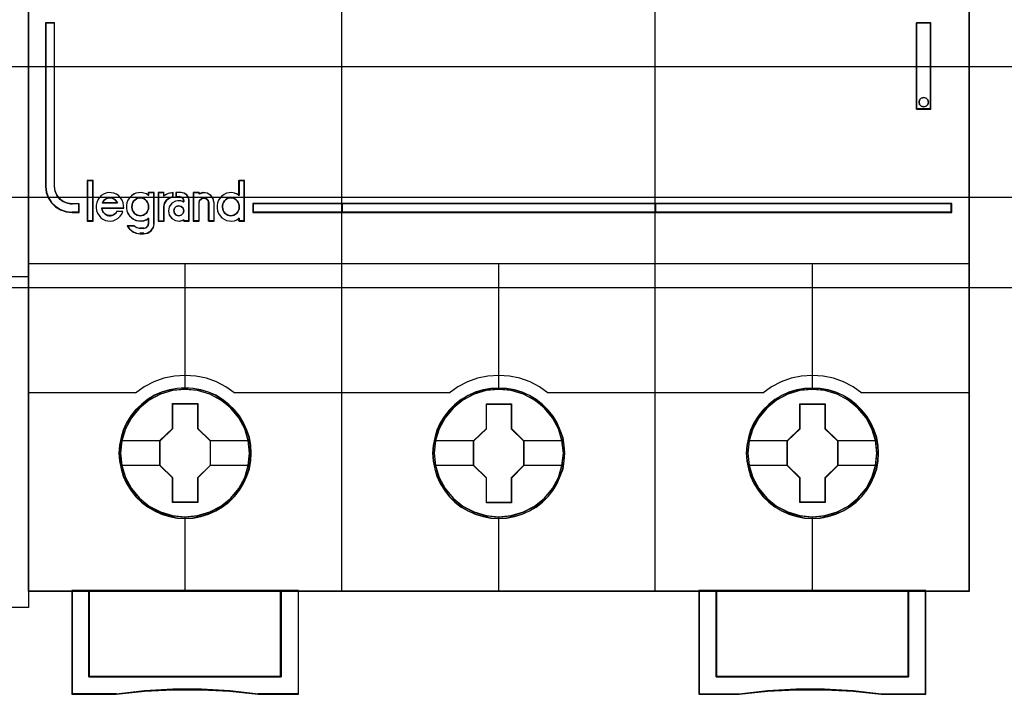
# Model space of a CAD drawing. Extents: x -631805 to -376315, y -40155 to 84873.
# Tile 31 of 256: x -614648 to -614083, y -35350 to -34962. Entities that reach past the tile are written whole.
import ezdxf

# ---------------------------------------------------------------- set-up
doc = ezdxf.new("R2010")
doc.units = 0
doc.header["$MEASUREMENT"] = 0
doc.layers.get('0').update_dxf_attribs({"color": 252})
for name, color, linetype in [('30', 7, 'Continuous'), ('45', 8, 'Continuous'), ('50', 7, 'Continuous')]:
    doc.layers.add(name, color=color, linetype=linetype)

# ---------------------------------------------------------------- blocks, each defined once
blk = doc.blocks.new('*U1055')
at = {"layer": '50', "color": 7}
blk.add_lwpolyline([(509.985212, -487.347089), (834.016113, -487.347089), (834.016113, -533.64975), (509.985212, -533.64975), (509.985212, -487.347089)], dxfattribs=at)
blk = doc.blocks.new('*U1056')
at = {"layer": '30', "color": 7}
blk.add_lwpolyline([(499.9802, -492.476529), (844.087401, -492.476529), (844.087401, -528.454107), (499.9802, -528.454107), (499.9802, -492.476529)], close=True, dxfattribs=at)
for points in [[(499.9802, -492.476529), (844.087401, -492.476529), (844.087401, -528.454107), (499.9802, -528.454107), (499.9802, -492.476529)], [(499.9802, -499.973403), (844.087401, -499.973403), (844.087401, -520.957234), (499.9802, -520.957234), (499.9802, -499.973403)]]:
    blk.add_lwpolyline(points, dxfattribs=at)
blk = doc.blocks.new('*U1057')
at = {"layer": '45', "color": 7}
for points in [[(527.997408, -468.984913), (546.002195, -468.984913), (546.002195, -468.984913), (546.002195, -552.014574), (546.002195, -552.014574), (527.997408, -552.014574), (527.997408, -552.014574), (509.998467, -552.014574), (509.998467, -552.014574), (509.998467, -468.984913), (509.998467, -468.984913), (527.997408, -468.984913), (527.997408, -468.984913)], [(527.997408, -468.99021), (545.996893, -468.99021), (545.996893, -552.009278), (527.997408, -552.009278), (510.003769, -552.009278), (510.003769, -468.99021), (527.997408, -468.99021)]]:
    blk.add_lwpolyline(points, close=True, dxfattribs=at)
blk.add_lwpolyline([(527.991053, -532.993012), (546.002195, -532.993012)], dxfattribs=at)
blk = doc.blocks.new('*U1058')
at = {"layer": '45', "color": 7}
for points in [[(563.994078, -468.998154), (545.970383, -468.998154), (545.970383, -551.066542), (563.994078, -551.066542), (582.006626, -551.066542), (600.030321, -551.066542), (600.030321, -468.998154), (582.006626, -468.998154), (563.994078, -468.998154)], [(547.482971, -527.838516), (547.482971, -518.420319), (546.977777, -518.420319), (546.977777, -527.838516), (547.011835, -528.16956), (547.119685, -528.478534), (547.307004, -528.765439), (547.551087, -528.997169), (547.834904, -529.173726), (548.158455, -529.289591), (548.504712, -529.322696), (548.907731, -529.322696), (548.907731, -528.831647), (548.504712, -528.831647), (548.237924, -528.793026), (547.988165, -528.69923), (547.783817, -528.539225), (547.619203, -528.329564), (547.522705, -528.092316), (547.482971, -527.838516)], [(547.482971, -527.838516), (547.482971, -518.420319), (546.977777, -518.420319), (546.977777, -527.838516), (547.011835, -528.16956), (547.119685, -528.478534), (547.307004, -528.765439), (547.551087, -528.997169), (547.834904, -529.173726), (548.158455, -529.289591), (548.504712, -529.322696), (548.907731, -529.322696), (548.907731, -528.831647), (548.504712, -528.831647), (548.237924, -528.793026), (547.988165, -528.69923), (547.783817, -528.539225), (547.619203, -528.329564), (547.522705, -528.092316), (547.482971, -527.838516)], [(596.997535, -518.420319), (596.997535, -523.388223), (597.824659, -523.388223), (597.824659, -518.420319), (596.997535, -518.420319)], [(597.643763, -522.851466), (597.67355, -522.981428), (597.643763, -523.117298), (597.542487, -523.211816), (597.405467, -523.253168), (597.268447, -523.211816), (597.173129, -523.117298), (597.143342, -522.981428), (597.173129, -522.851466), (597.268447, -522.756948), (597.405467, -522.715596), (597.542487, -522.756948), (597.643763, -522.851466)], [(549.69774, -529.802008), (549.69774, -527.495482), (549.384918, -527.495482), (549.384918, -529.802008), (549.69774, -529.802008)], [(564.01864, -528.798365), (558.875629, -528.798365), (558.875629, -529.322696), (564.01864, -529.322696), (564.01864, -528.798365)], [(563.981526, -528.798365), (563.981526, -529.322696), (582.019179, -529.322696), (582.019179, -528.798365), (563.981526, -528.798365)], [(582.019179, -529.322696), (582.019179, -528.798365), (563.981526, -528.798365), (563.981526, -529.322696), (582.019179, -529.322696)], [(581.982064, -528.798365), (581.982064, -529.322696), (599.022927, -529.322696), (599.022927, -528.798365), (581.982064, -528.798365)], [(558.777541, -543.149939), (558.755159, -542.696908), (558.68242, -542.249402), (558.525751, -541.818471), (558.3467, -541.404114), (558.111697, -541.011856), (557.83193, -540.663796), (557.501806, -540.34336), (557.132514, -540.067121), (556.763222, -539.824032), (556.332382, -539.63619), (555.901541, -539.509121), (555.442724, -539.426249), (554.989503, -539.40415), (554.530686, -539.426249), (554.088655, -539.509121), (553.641028, -539.63619), (553.226974, -539.824032), (552.835301, -540.067121), (552.4772, -540.34336), (552.14148, -540.663796), (551.8785, -541.011856), (551.632305, -541.404114), (551.430873, -541.818471), (551.313371, -542.249402), (551.223846, -542.696908), (551.190274, -543.149939), (551.223846, -543.597444), (551.313371, -544.039425), (551.430873, -544.470357), (551.632305, -544.884714), (551.8785, -545.276972), (552.14148, -545.636082), (552.4772, -545.956518), (552.835301, -546.232756), (553.226974, -546.464796), (553.641028, -546.647113), (554.088655, -546.785232), (554.530686, -546.873628), (554.989503, -546.895727), (555.442724, -546.873628), (555.901541, -546.785232), (556.332382, -546.647113), (556.763222, -546.464796), (557.132514, -546.232756), (557.501806, -545.956518), (557.83193, -545.636082), (558.111697, -545.276972), (558.3467, -544.884714), (558.525751, -544.470357), (558.68242, -544.039425), (558.755159, -543.597444), (558.777541, -543.149939)], [(558.777541, -543.149939), (558.755159, -542.696908), (558.68242, -542.249402), (558.525751, -541.818471), (558.3467, -541.404114), (558.111697, -541.011856), (557.83193, -540.663796), (557.501806, -540.34336), (557.132514, -540.067121), (556.763222, -539.824032), (556.332382, -539.63619), (555.901541, -539.509121), (555.442724, -539.426249), (554.989503, -539.40415), (554.530686, -539.426249), (554.088655, -539.509121), (553.641028, -539.63619), (553.226974, -539.824032), (552.835301, -540.067121), (552.4772, -540.34336), (552.14148, -540.663796), (551.8785, -541.011856), (551.632305, -541.404114), (551.430873, -541.818471), (551.313371, -542.249402), (551.223846, -542.696908), (551.190274, -543.149939), (551.223846, -543.597444), (551.313371, -544.039425), (551.430873, -544.470357), (551.632305, -544.884714), (551.8785, -545.276972), (552.14148, -545.636082), (552.4772, -545.956518), (552.835301, -546.232756), (553.226974, -546.464796), (553.641028, -546.647113), (554.088655, -546.785232), (554.530686, -546.873628), (554.989503, -546.895727), (555.442724, -546.873628), (555.901541, -546.785232), (556.332382, -546.647113), (556.763222, -546.464796), (557.132514, -546.232756), (557.501806, -545.956518), (557.83193, -545.636082), (558.111697, -545.276972), (558.3467, -544.884714), (558.525751, -544.470357), (558.68242, -544.039425), (558.755159, -543.597444), (558.777541, -543.149939)], [(558.761635, -543.149939), (558.739347, -542.69883), (558.666913, -542.253222), (558.5109, -541.824119), (558.332601, -541.411519), (558.098582, -541.020925), (557.819989, -540.674341), (557.491248, -540.355264), (557.123505, -540.080198), (556.755762, -539.83814), (556.326728, -539.651095), (555.897694, -539.524564), (555.440801, -539.442044), (554.989479, -539.420039), (554.532586, -539.442044), (554.092408, -539.524564), (553.646659, -539.651095), (553.234341, -539.83814), (552.84431, -540.080198), (552.48771, -540.355264), (552.153398, -540.674341), (551.89152, -541.020925), (551.646358, -541.411519), (551.445771, -541.824119), (551.328761, -542.253222), (551.239611, -542.69883), (551.20618, -543.149939), (551.239611, -543.595546), (551.328761, -544.035652), (551.445771, -544.464756), (551.646358, -544.877355), (551.89152, -545.26795), (552.153398, -545.625536), (552.48771, -545.944613), (552.84431, -546.219679), (553.234341, -546.450735), (553.646659, -546.632279), (554.092408, -546.769812), (554.532586, -546.857833), (554.989479, -546.879838), (555.440801, -546.857833), (555.897694, -546.769812), (556.326728, -546.632279), (556.755762, -546.450735), (557.123505, -546.219679), (557.491248, -545.944613), (557.819989, -545.625536), (558.098582, -545.26795), (558.332601, -544.877355), (558.5109, -544.464756), (558.666913, -544.035652), (558.739347, -543.595546), (558.761635, -543.149939)], [(576.788683, -543.155121), (576.766301, -542.707629), (576.693559, -542.260137), (576.536884, -541.823694), (576.357826, -541.409349), (576.122813, -541.022628), (575.843036, -540.669054), (575.512899, -540.348627), (575.149188, -540.072398), (574.774287, -539.829315), (574.34343, -539.647004), (573.912573, -539.514414), (573.453738, -539.431545), (573.000499, -539.409446), (572.54726, -539.431545), (572.099616, -539.514414), (571.651972, -539.647004), (571.237902, -539.829315), (570.846214, -540.072398), (570.488099, -540.348627), (570.152366, -540.669054), (569.889375, -541.022628), (569.643171, -541.409349), (569.447327, -541.823694), (569.324225, -542.260137), (569.234696, -542.707629), (569.206719, -543.155121), (569.234696, -543.608137), (569.324225, -544.04458), (569.447327, -544.475499), (569.643171, -544.889843), (569.889375, -545.282089), (570.152366, -545.641188), (570.488099, -545.961614), (570.846214, -546.243369), (571.237902, -546.469877), (571.651972, -546.657713), (572.099616, -546.790303), (572.54726, -546.878697), (573.000499, -546.90632), (573.453738, -546.878697), (573.912573, -546.790303), (574.34343, -546.657713), (574.774287, -546.469877), (575.149188, -546.243369), (575.512899, -545.961614), (575.843036, -545.641188), (576.122813, -545.282089), (576.357826, -544.889843), (576.536884, -544.475499), (576.693559, -544.04458), (576.766301, -543.608137), (576.788683, -543.155121)], [(576.788683, -543.155121), (576.766301, -542.707629), (576.693559, -542.260137), (576.536884, -541.823694), (576.357826, -541.409349), (576.122813, -541.022628), (575.843036, -540.669054), (575.512899, -540.348627), (575.149188, -540.072398), (574.774287, -539.829315), (574.34343, -539.647004), (573.912573, -539.514414), (573.453738, -539.431545), (573.000499, -539.409446), (572.54726, -539.431545), (572.099616, -539.514414), (571.651972, -539.647004), (571.237902, -539.829315), (570.846214, -540.072398), (570.488099, -540.348627), (570.152366, -540.669054), (569.889375, -541.022628), (569.643171, -541.409349), (569.447327, -541.823694), (569.324225, -542.260137), (569.234696, -542.707629), (569.206719, -543.155121), (569.234696, -543.608137), (569.324225, -544.04458), (569.447327, -544.475499), (569.643171, -544.889843), (569.889375, -545.282089), (570.152366, -545.641188), (570.488099, -545.961614), (570.846214, -546.243369), (571.237902, -546.469877), (571.651972, -546.657713), (572.099616, -546.790303), (572.54726, -546.878697), (573.000499, -546.90632), (573.453738, -546.878697), (573.912573, -546.790303), (574.34343, -546.657713), (574.774287, -546.469877), (575.149188, -546.243369), (575.512899, -545.961614), (575.843036, -545.641188), (576.122813, -545.282089), (576.357826, -544.889843), (576.536884, -544.475499), (576.693559, -544.04458), (576.766301, -543.608137), (576.788683, -543.155121)], [(576.772777, -543.155132), (576.750489, -542.709537), (576.678052, -542.263942), (576.522034, -541.829349), (576.343728, -541.416761), (576.109701, -541.031679), (575.831098, -540.679603), (575.502346, -540.360535), (575.140161, -540.085476), (574.766833, -539.843425), (574.337783, -539.661886), (573.908734, -539.529857), (573.451825, -539.44734), (573.000487, -539.425335), (572.54915, -539.44734), (572.103384, -539.529857), (571.657619, -539.661886), (571.245286, -539.843425), (570.855241, -540.085476), (570.498629, -540.360535), (570.164304, -540.679603), (569.902417, -541.031679), (569.657246, -541.416761), (569.462224, -541.829349), (569.339638, -542.263942), (569.250485, -542.709537), (569.222625, -543.155132), (569.250485, -543.606229), (569.339638, -544.040822), (569.462224, -544.469914), (569.657246, -544.882502), (569.902417, -545.273085), (570.164304, -545.630662), (570.498629, -545.94973), (570.855241, -546.23029), (571.245286, -546.455838), (571.657619, -546.642878), (572.103384, -546.774906), (572.54915, -546.862925), (573.000487, -546.890431), (573.451825, -546.862925), (573.908734, -546.774906), (574.337783, -546.642878), (574.766833, -546.455838), (575.140161, -546.23029), (575.502346, -545.94973), (575.831098, -545.630662), (576.109701, -545.273085), (576.343728, -544.882502), (576.522034, -544.469914), (576.678052, -544.040822), (576.750489, -543.606229), (576.772777, -543.155132)], [(594.805128, -543.155235), (594.782747, -542.702204), (594.710007, -542.254699), (594.553338, -541.823767), (594.374288, -541.40941), (594.139284, -541.017152), (593.859517, -540.669092), (593.529393, -540.348656), (593.160101, -540.072418), (592.790809, -539.829328), (592.359969, -539.641486), (591.929129, -539.514417), (591.470312, -539.431545), (591.01709, -539.409446), (590.558273, -539.431545), (590.116242, -539.514417), (589.668616, -539.641486), (589.254561, -539.829328), (588.862888, -540.072418), (588.504787, -540.348656), (588.169067, -540.669092), (587.906087, -541.017152), (587.659892, -541.40941), (587.458461, -541.823767), (587.340959, -542.254699), (587.251433, -542.702204), (587.217861, -543.155235), (587.251433, -543.602741), (587.340959, -544.044722), (587.458461, -544.475653), (587.659892, -544.89001), (587.906087, -545.282268), (588.169067, -545.641378), (588.504787, -545.961814), (588.862888, -546.238052), (589.254561, -546.470092), (589.668616, -546.652409), (590.116242, -546.790528), (590.558273, -546.878924), (591.01709, -546.901023), (591.470312, -546.878924), (591.929129, -546.790528), (592.359969, -546.652409), (592.790809, -546.470092), (593.160101, -546.238052), (593.529393, -545.961814), (593.859517, -545.641378), (594.139284, -545.282268), (594.374288, -544.89001), (594.553338, -544.475653), (594.710007, -544.044722), (594.782747, -543.602741), (594.805128, -543.155235)], [(594.805128, -543.155235), (594.782747, -542.702204), (594.710007, -542.254699), (594.553338, -541.823767), (594.374288, -541.40941), (594.139284, -541.017152), (593.859517, -540.669092), (593.529393, -540.348656), (593.160101, -540.072418), (592.790809, -539.829328), (592.359969, -539.641486), (591.929129, -539.514417), (591.470312, -539.431545), (591.01709, -539.409446), (590.558273, -539.431545), (590.116242, -539.514417), (589.668616, -539.641486), (589.254561, -539.829328), (588.862888, -540.072418), (588.504787, -540.348656), (588.169067, -540.669092), (587.906087, -541.017152), (587.659892, -541.40941), (587.458461, -541.823767), (587.340959, -542.254699), (587.251433, -542.702204), (587.217861, -543.155235), (587.251433, -543.602741), (587.340959, -544.044722), (587.458461, -544.475653), (587.659892, -544.89001), (587.906087, -545.282268), (588.169067, -545.641378), (588.504787, -545.961814), (588.862888, -546.238052), (589.254561, -546.470092), (589.668616, -546.652409), (590.116242, -546.790528), (590.558273, -546.878924), (591.01709, -546.901023), (591.470312, -546.878924), (591.929129, -546.790528), (592.359969, -546.652409), (592.790809, -546.470092), (593.160101, -546.238052), (593.529393, -545.961814), (593.859517, -545.641378), (594.139284, -545.282268), (594.374288, -544.89001), (594.553338, -544.475653), (594.710007, -544.044722), (594.782747, -543.602741), (594.805128, -543.155235)], [(594.789222, -543.155235), (594.766934, -542.704126), (594.6945, -542.258519), (594.538488, -541.829415), (594.360188, -541.416816), (594.126169, -541.026221), (593.847576, -540.679638), (593.518836, -540.360561), (593.151092, -540.085494), (592.783349, -539.843436), (592.354315, -539.656391), (591.925281, -539.52986), (591.468388, -539.44734), (591.017067, -539.425335), (590.560173, -539.44734), (590.119996, -539.52986), (589.674246, -539.656391), (589.261928, -539.843436), (588.871897, -540.085494), (588.515297, -540.360561), (588.180985, -540.679638), (587.919107, -541.026221), (587.673945, -541.416816), (587.473358, -541.829415), (587.356349, -542.258519), (587.267199, -542.704126), (587.233768, -543.155235), (587.267199, -543.600842), (587.356349, -544.040949), (587.473358, -544.470052), (587.673945, -544.882652), (587.919107, -545.273246), (588.180985, -545.630832), (588.515297, -545.949909), (588.871897, -546.224975), (589.261928, -546.456031), (589.674246, -546.637575), (590.119996, -546.775108), (590.560173, -546.863129), (591.017067, -546.885135), (591.468388, -546.863129), (591.925281, -546.775108), (592.354315, -546.637575), (592.783349, -546.456031), (593.151092, -546.224975), (593.518836, -545.949909), (593.847576, -545.630832), (594.126169, -545.273246), (594.360188, -544.882652), (594.538488, -544.470052), (594.6945, -544.040949), (594.766934, -543.600842), (594.789222, -543.155235)], [(554.271944, -540.29922), (555.715098, -540.29922), (555.715098, -541.726862), (556.436675, -542.429616), (556.436675, -543.851724), (555.715098, -544.571079), (555.715098, -545.98212), (554.271944, -545.98212), (554.271944, -544.571079), (553.539092, -543.851724), (553.539092, -542.429616), (554.271944, -541.726862), (554.271944, -540.29922)], [(554.271944, -540.29922), (555.715098, -540.29922), (555.715098, -540.29922), (555.715098, -541.726862), (555.715098, -541.726862), (556.436675, -542.429616), (556.436675, -542.429616), (556.436675, -543.851724), (556.436675, -543.851724), (555.715098, -544.571079), (555.715098, -544.571079), (555.715098, -545.98212), (555.715098, -545.98212), (554.271944, -545.98212), (554.271944, -545.98212), (554.271944, -544.571079), (554.271944, -544.571079), (553.539092, -543.851724), (553.539092, -543.851724), (553.539092, -542.429616), (553.539092, -542.429616), (554.271944, -541.726862), (554.271944, -541.726862), (554.271944, -540.29922), (554.271944, -540.29922)], [(554.279804, -540.315109), (555.707114, -540.315109), (555.707114, -541.734768), (556.420769, -542.433592), (556.420769, -543.847748), (555.707114, -544.56308), (555.707114, -545.966231), (554.279804, -545.966231), (554.279804, -544.56308), (553.554999, -543.847748), (553.554999, -542.433592), (554.279804, -541.734768), (554.279804, -540.315109)], [(572.2894, -540.309813), (573.733874, -540.309813), (573.733874, -541.732584), (574.450469, -542.441201), (574.450469, -543.863972), (573.733874, -544.583662), (573.733874, -545.995361), (572.2894, -545.995361), (572.2894, -544.583662), (571.550235, -543.863972), (571.550235, -542.441201), (572.2894, -541.732584), (572.2894, -540.309813)], [(572.2894, -540.309813), (573.733874, -540.309813), (573.733874, -540.309813), (573.733874, -541.732584), (573.733874, -541.732584), (574.450469, -542.441201), (574.450469, -542.441201), (574.450469, -543.863972), (574.450469, -543.863972), (573.733874, -544.583662), (573.733874, -544.583662), (573.733874, -545.995361), (573.733874, -545.995361), (572.2894, -545.995361), (572.2894, -545.995361), (572.2894, -544.583662), (572.2894, -544.583662), (571.550235, -543.863972), (571.550235, -543.863972), (571.550235, -542.441201), (571.550235, -542.441201), (572.2894, -541.732584), (572.2894, -541.732584), (572.2894, -540.309813), (572.2894, -540.309813)], [(572.298498, -540.32835), (573.724487, -540.32835), (573.724487, -541.741843), (574.431912, -542.44584), (574.431912, -543.859334), (573.724487, -544.57433), (573.724487, -545.976824), (572.298498, -545.976824), (572.298498, -544.57433), (571.568792, -543.859334), (571.568792, -542.44584), (572.298498, -541.741843), (572.298498, -540.32835)], [(590.302183, -540.309813), (591.745337, -540.309813), (591.745337, -541.732644), (592.466914, -542.435755), (592.466914, -543.858586), (591.745337, -544.578306), (591.745337, -545.990065), (590.302183, -545.990065), (590.302183, -544.578306), (589.569331, -543.858586), (589.569331, -542.435755), (590.302183, -541.732644), (590.302183, -540.309813)], [(590.302183, -540.309813), (591.745337, -540.309813), (591.745337, -540.309813), (591.745337, -541.732644), (591.745337, -541.732644), (592.466914, -542.435755), (592.466914, -542.435755), (592.466914, -543.858586), (592.466914, -543.858586), (591.745337, -544.578306), (591.745337, -544.578306), (591.745337, -545.990065), (591.745337, -545.990065), (590.302183, -545.990065), (590.302183, -545.990065), (590.302183, -544.578306), (590.302183, -544.578306), (589.569331, -543.858586), (589.569331, -543.858586), (589.569331, -542.435755), (589.569331, -542.435755), (590.302183, -541.732644), (590.302183, -541.732644), (590.302183, -540.309813), (590.302183, -540.309813)], [(590.310043, -540.32835), (591.737353, -540.32835), (591.737353, -541.741894), (592.451008, -542.440416), (592.451008, -543.853961), (591.737353, -544.568983), (591.737353, -545.971528), (590.310043, -545.971528), (590.310043, -544.568983), (589.585237, -543.853961), (589.585237, -542.440416), (590.310043, -541.741894), (590.310043, -540.32835)], [(560.505478, -555.9993), (549.469724, -555.9993), (549.469724, -551.029468), (548.475613, -551.029468), (548.475613, -557.001015), (551.02791, -557.001015), (552.653115, -556.823916), (554.289489, -556.735367), (555.925864, -556.735367), (557.556653, -556.823916), (559.193028, -557.001015), (561.510759, -557.001015), (561.510759, -551.029468), (560.505478, -551.029468), (560.505478, -555.9993)], [(560.508668, -556.005316), (560.508668, -551.029468), (554.987884, -551.029468), (549.4671, -551.029468), (549.4671, -556.005316), (560.508668, -556.005316)], [(584.489945, -551.029468), (584.489945, -557.001015), (586.807676, -557.001015), (588.444051, -556.823916), (590.074841, -556.735367), (591.711215, -556.735367), (593.34759, -556.823916), (594.972794, -557.001015), (597.525092, -557.001015), (597.525092, -551.029468), (596.53098, -551.029468), (596.53098, -555.9993), (585.495226, -555.9993), (585.495226, -551.029468), (584.489945, -551.029468)], [(591.01282, -551.029468), (585.492037, -551.029468), (585.492037, -556.005316), (596.533604, -556.005316), (596.533604, -551.029468), (591.01282, -551.029468)]]:
    blk.add_lwpolyline(points, close=True, dxfattribs=at)
at = {"layer": '45', "color": 139}
for points in [[(563.994078, -468.998154), (545.970383, -468.998154), (545.970383, -551.066542), (563.994078, -551.066542), (582.006626, -551.066542), (600.030321, -551.066542), (600.030321, -468.998154), (582.006626, -468.998154), (563.994078, -468.998154)], [(563.999378, -469.014043), (545.986289, -469.014043), (545.986289, -551.048005), (563.999378, -551.048005), (582.001326, -551.048005), (600.014415, -551.048005), (600.014415, -469.014043), (582.001326, -469.014043), (563.999378, -469.014043)], [(597.67355, -522.981428), (597.643763, -522.851466), (597.542487, -522.756948), (597.405467, -522.715596), (597.268447, -522.756948), (597.173129, -522.851466), (597.143342, -522.981428), (597.173129, -523.117298), (597.268447, -523.211816), (597.405467, -523.253168), (597.542487, -523.211816), (597.643763, -523.117298), (597.67355, -522.981428)], [(552.415291, -529.510713), (552.501966, -529.50502), (552.594419, -529.476552), (552.675315, -529.425311), (552.744655, -529.37407), (552.808216, -529.294361), (552.854442, -529.208958), (552.889112, -529.117862), (552.894891, -529.021073), (552.894891, -528.924284), (552.871777, -528.827494), (552.831329, -528.742092), (552.779324, -528.656689), (552.715763, -528.594061), (552.634867, -528.54282), (552.548192, -528.502965), (552.461517, -528.485885), (552.369065, -528.485885), (552.276612, -528.502965), (552.189937, -528.54282), (552.120597, -528.594061), (552.051258, -528.656689), (551.993475, -528.742092), (551.953026, -528.827494), (551.94147, -528.924284), (551.929913, -529.021073), (551.947248, -529.117862), (551.97614, -529.208958), (552.016588, -529.294361), (552.080149, -529.37407), (552.149489, -529.425311), (552.236164, -529.476552), (552.322838, -529.50502), (552.415291, -529.510713)], [(557.616625, -529.510713), (557.703299, -529.50502), (557.789974, -529.476552), (557.876649, -529.425311), (557.945988, -529.37407), (558.00955, -529.294361), (558.055776, -529.208958), (558.090446, -529.117862), (558.096224, -529.021073), (558.096224, -528.924284), (558.073111, -528.827494), (558.032663, -528.742092), (557.980658, -528.656689), (557.917097, -528.594061), (557.836201, -528.54282), (557.749526, -528.502965), (557.657073, -528.485885), (557.570398, -528.485885), (557.477945, -528.502965), (557.391271, -528.54282), (557.316153, -528.594061), (557.252591, -528.656689), (557.194808, -528.742092), (557.160139, -528.827494), (557.131247, -528.924284), (557.131247, -529.021073), (557.148582, -529.117862), (557.171695, -529.208958), (557.217922, -529.294361), (557.281483, -529.37407), (557.350823, -529.425311), (557.437497, -529.476552), (557.524172, -529.50502), (557.616625, -529.510713)], [(554.917631, -529.228974), (554.876162, -529.082234), (554.769525, -528.982451), (554.627343, -528.941364), (554.485161, -528.982451), (554.378524, -529.082234), (554.337054, -529.228974), (554.378524, -529.369843), (554.485161, -529.475496), (554.627343, -529.510713), (554.769525, -529.475496), (554.876162, -529.369843), (554.917631, -529.228974)], [(558.692708, -543.144528), (558.619957, -542.426178), (558.412898, -541.746509), (558.071531, -541.111046), (557.612643, -540.552944), (557.047428, -540.099832), (556.403867, -539.76276), (555.704343, -539.547255), (554.982435, -539.480946), (554.260527, -539.547255), (553.572195, -539.76276), (552.928634, -540.099832), (552.363419, -540.552944), (551.904531, -541.111046), (551.563164, -541.746509), (551.344912, -542.426178), (551.277758, -543.144528), (551.344912, -543.862877), (551.563164, -544.548072), (551.904531, -545.178009), (552.363419, -545.736111), (552.928634, -546.189224), (553.572195, -546.526295), (554.260527, -546.736274), (554.982435, -546.813635), (555.704343, -546.736274), (556.403867, -546.526295), (557.047428, -546.189224), (557.612643, -545.736111), (558.071531, -545.178009), (558.412898, -544.548072), (558.619957, -543.862877), (558.692708, -543.144528)], [(558.69801, -543.149939), (558.625262, -542.431567), (558.418211, -541.746351), (558.071261, -541.110868), (557.606796, -540.558274), (557.052796, -540.105147), (556.409259, -539.762539), (555.709764, -539.552554), (554.987884, -539.486242), (554.266004, -539.552554), (553.566508, -539.762539), (552.928568, -540.105147), (552.368972, -540.558274), (551.89891, -541.110868), (551.557557, -541.746351), (551.350506, -542.431567), (551.277758, -543.149939), (551.350506, -543.862785), (551.557557, -544.553527), (551.89891, -545.183484), (552.368972, -545.736077), (552.928568, -546.189204), (553.566508, -546.531812), (554.266004, -546.741798), (554.987884, -546.813635), (555.709764, -546.741798), (556.409259, -546.531812), (557.052796, -546.189204), (557.606796, -545.736077), (558.071261, -545.183484), (558.418211, -544.553527), (558.625262, -543.862785), (558.69801, -543.149939)], [(576.711803, -543.144528), (576.633432, -542.426178), (576.426307, -541.746509), (576.084831, -541.111046), (575.625798, -540.552944), (575.060403, -540.099832), (574.416637, -539.76276), (573.72249, -539.547255), (572.994754, -539.480946), (572.272617, -539.547255), (571.584067, -539.76276), (570.940301, -540.099832), (570.374906, -540.552944), (569.915873, -541.111046), (569.574397, -541.746509), (569.361674, -542.426178), (569.288901, -543.144528), (569.361674, -543.862877), (569.574397, -544.548072), (569.915873, -545.178009), (570.374906, -545.736111), (570.940301, -546.189224), (571.584067, -546.526295), (572.272617, -546.736274), (572.994754, -546.813635), (573.72249, -546.736274), (574.416637, -546.526295), (575.060403, -546.189224), (575.625798, -545.736111), (576.084831, -545.178009), (576.426307, -544.548072), (576.633432, -543.862877), (576.711803, -543.144528)], [(576.711803, -543.149939), (576.63903, -542.431567), (576.431905, -541.746351), (576.084831, -541.110868), (575.6202, -540.558274), (575.066001, -540.105147), (574.422235, -539.762539), (573.72249, -539.552554), (573.000352, -539.486242), (572.278215, -539.552554), (571.578469, -539.762539), (570.940301, -540.105147), (570.380504, -540.558274), (569.915873, -541.110868), (569.568799, -541.746351), (569.361674, -542.431567), (569.288901, -543.149939), (569.361674, -543.862785), (569.568799, -544.553527), (569.915873, -545.183484), (570.380504, -545.736077), (570.940301, -546.189204), (571.578469, -546.531812), (572.278215, -546.741798), (573.000352, -546.813635), (573.72249, -546.741798), (574.422235, -546.531812), (575.066001, -546.189204), (575.6202, -545.736077), (576.084831, -545.183484), (576.431905, -544.553527), (576.63903, -543.862785), (576.711803, -543.149939)], [(594.722946, -543.149939), (594.650198, -542.431567), (594.443148, -541.746351), (594.101794, -541.110868), (593.631733, -540.558274), (593.077732, -540.105147), (592.434196, -539.762539), (591.7347, -539.552554), (591.01282, -539.486242), (590.290941, -539.552554), (589.591445, -539.762539), (588.953505, -540.105147), (588.393908, -540.558274), (587.929443, -541.110868), (587.582493, -541.746351), (587.375442, -542.431567), (587.302695, -543.149939), (587.375442, -543.862785), (587.582493, -544.553527), (587.929443, -545.183484), (588.393908, -545.736077), (588.953505, -546.189204), (589.591445, -546.531812), (590.290941, -546.741798), (591.01282, -546.813635), (591.7347, -546.741798), (592.434196, -546.531812), (593.077732, -546.189204), (593.631733, -545.736077), (594.101794, -545.183484), (594.443148, -544.553527), (594.650198, -543.862785), (594.722946, -543.149939)], [(594.722946, -543.144528), (594.644599, -542.426178), (594.43754, -541.746509), (594.096173, -541.111046), (593.637285, -540.552944), (593.07207, -540.099832), (592.428509, -539.76276), (591.734581, -539.547255), (591.012673, -539.480946), (590.285169, -539.547255), (589.596838, -539.76276), (588.953276, -540.099832), (588.388061, -540.552944), (587.929173, -541.111046), (587.587806, -541.746509), (587.375151, -542.426178), (587.307997, -543.144528), (587.375151, -543.862877), (587.587806, -544.548072), (587.929173, -545.178009), (588.388061, -545.736111), (588.953276, -546.189224), (589.596838, -546.526295), (590.285169, -546.736274), (591.012673, -546.813635), (591.734581, -546.736274), (592.428509, -546.526295), (593.07207, -546.189224), (593.637285, -545.736111), (594.096173, -545.178009), (594.43754, -544.548072), (594.644599, -543.862877), (594.722946, -543.144528)]]:
    blk.add_lwpolyline(points, close=True, dxfattribs=at)
for points in [[(563.981526, -551.066542), (563.981526, -505.304101)], [(581.982064, -551.066542), (581.982064, -505.304101)], [(546.977777, -518.420319), (546.977777, -527.845036)], [(546.977777, -518.420319), (547.510635, -518.420319)], [(547.473521, -518.420319), (547.473521, -527.845036)], [(596.997535, -523.388223), (596.997535, -518.420319)], [(596.997535, -518.420319), (597.824659, -518.420319)], [(597.790195, -523.388223), (597.790195, -518.420319)], [(596.997535, -523.353797), (597.824659, -523.353797)], [(549.369012, -527.479593), (549.369012, -529.817897)], [(549.369012, -527.479593), (549.716298, -527.479593)], [(549.679183, -527.479593), (549.679183, -529.817897)], [(558.061761, -527.479593), (558.061761, -528.372015)], [(558.061761, -527.479593), (558.403745, -527.479593)], [(558.369281, -527.479593), (558.369281, -529.817897)], [(546.977777, -527.807962), (547.012014, -528.145821), (547.12043, -528.461156), (547.308733, -528.753967), (547.554096, -528.990468), (547.839403, -529.170659), (548.164653, -529.28891), (548.512727, -529.322696)], [(547.473521, -527.807962), (547.513934, -528.070539), (547.612082, -528.315992), (547.779509, -528.532904), (547.987351, -528.698442), (548.241379, -528.795481), (548.512727, -528.835439)], [(551.463331, -529.071421), (551.451947, -528.914268), (551.429181, -528.762728), (551.366573, -528.611188), (551.28689, -528.482098), (551.178748, -528.364233), (551.04784, -528.274431), (550.905549, -528.212693), (550.751874, -528.18463), (550.5982, -528.173405), (550.444525, -528.20708), (550.307925, -528.268819), (550.177017, -528.353008), (550.068876, -528.46526), (549.972118, -528.59435), (549.915201, -528.74589), (549.881052, -528.89743), (549.87536, -529.054583), (549.903818, -529.217349), (549.960735, -529.368889), (550.046109, -529.497979), (550.142868, -529.621456), (550.273776, -529.711258), (550.416067, -529.778609), (550.558358, -529.806672), (550.712033, -529.817897), (550.865707, -529.795447), (551.01369, -529.733708), (551.144598, -529.649519), (551.258431, -529.54288), (551.355189, -529.41379), (551.417798, -529.267862)], [(551.10279, -528.785124), (551.056245, -528.698114), (550.992247, -528.623534), (550.92243, -528.561384), (550.840978, -528.524093), (550.753707, -528.486803), (550.666436, -528.480588), (550.579166, -528.486803), (550.491895, -528.524093), (550.41626, -528.561384), (550.346444, -528.623534), (550.282445, -528.698114), (550.235901, -528.785124)], [(552.894891, -528.341783), (552.768787, -528.257594), (552.619756, -528.20708), (552.464993, -528.173405), (552.321693, -528.18463), (552.16693, -528.212693), (552.023631, -528.280044), (551.90326, -528.375458), (551.794352, -528.48771), (551.708373, -528.6168), (551.651053, -528.762728), (551.622393, -528.919881), (551.622393, -529.077034), (551.651053, -529.234186), (551.708373, -529.374502), (551.794352, -529.514817), (551.90326, -529.627069), (552.023631, -529.711258), (552.16693, -529.778609), (552.321693, -529.806672), (552.464993, -529.817897), (552.619756, -529.795447), (552.768787, -529.739321), (552.894891, -529.655132)], [(552.860427, -528.173405), (552.860427, -528.372015)], [(552.860427, -528.173405), (553.213015, -528.173405)], [(553.178551, -528.173405), (553.178551, -529.974137)], [(553.443655, -528.173405), (553.443655, -529.817897)], [(553.443655, -528.173405), (553.793592, -528.173405)], [(554.305242, -528.173405), (554.012965, -528.232243), (553.756477, -528.382607)], [(553.756477, -528.173405), (553.756477, -528.382607)], [(554.305242, -528.403792), (554.096473, -528.479529), (553.911563, -528.613525), (553.798231, -528.799954), (553.756477, -529.015512)], [(554.917631, -528.707809), (554.679645, -528.63418), (554.435853, -528.668163), (554.226889, -528.787101), (554.075971, -528.990994), (554.029534, -529.228871), (554.075971, -529.466747), (554.226889, -529.664977), (554.435853, -529.783915), (554.679645, -529.817897), (554.917631, -529.749933)], [(554.268127, -528.173405), (554.268127, -528.438218)], [(554.464304, -528.173405), (554.464304, -528.438218)], [(554.766522, -528.173405), (554.464304, -528.173405)], [(554.464304, -528.403792), (554.68434, -528.403792)], [(554.917631, -528.668606), (554.879002, -528.536199), (554.782429, -528.441623), (554.647226, -528.403792)], [(555.222501, -528.668606), (555.192596, -528.479958), (555.078957, -528.320786), (554.91747, -528.214671), (554.732059, -528.173405)], [(554.880517, -528.63418), (554.880517, -528.740106)], [(555.188037, -528.63418), (555.188037, -529.817897)], [(555.461094, -528.173405), (555.461094, -529.817897)], [(555.461094, -528.173405), (555.813682, -528.173405)], [(556.667316, -528.785124), (556.60927, -528.540436), (556.469961, -528.342356), (556.255192, -528.20836), (556.011401, -528.173405), (555.779218, -528.249141)], [(555.779218, -528.173405), (555.779218, -528.27933)], [(556.354493, -528.785124), (556.312979, -528.629749), (556.212157, -528.524093), (556.069821, -528.480588), (555.921554, -528.524093), (555.808872, -528.629749), (555.779218, -528.785124)], [(558.096224, -528.341783), (557.964664, -528.257594), (557.827383, -528.20708), (557.672942, -528.173405), (557.524221, -528.18463), (557.369781, -528.212693), (557.22678, -528.280044), (557.106659, -528.375458), (556.997979, -528.48771), (556.912178, -528.6168), (556.854978, -528.762728), (556.826378, -528.919881), (556.826378, -529.077034), (556.854978, -529.234186), (556.912178, -529.374502), (556.997979, -529.514817), (557.106659, -529.627069), (557.22678, -529.711258), (557.369781, -529.778609), (557.524221, -529.806672), (557.672942, -529.817897), (557.827383, -529.795447), (557.964664, -529.739321), (558.096224, -529.655132)], [(548.475613, -528.798365), (548.907731, -528.798365)], [(548.873268, -528.798365), (548.873268, -529.322696)], [(550.193484, -529.052586), (551.463331, -529.052586)], [(550.193484, -529.052586), (550.216633, -529.159681), (550.251357, -529.248926), (550.303442, -529.326272), (550.372888, -529.397669), (550.442335, -529.445267), (550.529144, -529.486915), (550.615952, -529.510713), (550.702761, -529.510713), (550.795356, -529.498814), (550.882165, -529.463116), (550.951611, -529.409568), (551.021058, -529.344122), (551.07893, -529.260826)], [(550.235901, -528.750698), (551.10279, -528.750698)], [(551.044467, -529.2459), (551.420914, -529.2459)], [(553.443655, -529.817897), (553.793592, -529.817897), (553.793592, -528.981086)], [(555.779218, -528.750698), (555.779218, -529.817897)], [(556.317379, -528.750698), (556.317379, -529.817897)], [(556.630201, -528.750698), (556.630201, -529.817897)], [(558.875629, -528.798365), (599.022927, -528.798365)], [(558.875629, -528.798365), (558.875629, -529.322696)], [(598.985813, -529.322696), (598.985813, -528.798365)], [(548.475613, -529.28827), (548.907731, -529.28827)], [(549.369012, -529.783471), (549.716298, -529.783471)], [(552.860427, -529.624583), (552.860427, -529.974137)], [(554.880517, -529.717268), (554.880517, -529.817897)], [(554.880517, -529.783471), (555.222501, -529.783471)], [(555.461094, -529.783471), (555.813682, -529.783471)], [(556.317379, -529.783471), (556.667316, -529.783471)], [(558.061761, -529.624583), (558.061761, -529.817897)], [(558.061761, -529.783471), (558.403745, -529.783471)], [(558.875629, -529.28827), (599.022927, -529.28827)], [(551.667461, -530.074766), (551.801975, -530.2657), (551.983278, -530.420834), (552.199671, -530.516301), (552.43361, -530.546135)], [(551.667461, -530.074766), (552.088975, -530.074766)], [(552.051861, -530.074766), (552.224264, -530.192939), (552.43361, -530.241599)], [(552.396496, -530.207173), (552.621834, -530.207173)], [(552.58737, -530.546135), (552.829365, -530.499283), (553.030043, -530.376297), (553.165796, -530.165465), (553.213015, -529.937063)], [(552.58737, -530.241599), (552.744268, -530.198094), (552.857235, -530.092439), (552.894891, -529.937063)], [(552.621834, -530.509061), (552.396496, -530.509061)], [(545.970383, -532.254182), (564.01864, -532.254182)], [(554.970652, -532.254182), (554.970652, -539.504779)], [(563.981526, -532.254182), (582.019179, -532.254182)], [(572.981795, -532.254182), (572.981795, -539.504779)], [(581.982064, -532.254182), (600.030321, -532.254182)], [(590.992937, -532.254182), (590.992937, -539.504779)], [(557.841725, -539.708686), (557.33172, -539.344302), (556.788088, -539.059628), (556.210829, -538.848968), (555.605548, -538.729405), (554.989058, -538.683857), (554.372568, -538.729405), (553.772892, -538.848968), (553.190029, -539.059628), (552.646397, -539.344302), (552.141996, -539.708686)], [(575.847565, -539.708686), (575.343138, -539.344302), (574.799477, -539.059628), (574.216583, -538.848968), (573.616875, -538.729405), (573.000352, -538.683857), (572.38383, -538.729405), (571.784121, -538.848968), (571.201227, -539.059628), (570.657566, -539.344302), (570.153139, -539.708686)], [(593.858708, -539.708686), (593.354307, -539.344302), (592.805071, -539.059628), (592.227812, -538.848968), (591.628136, -538.729405), (591.011646, -538.683857), (590.395156, -538.729405), (589.789875, -538.848968), (589.212617, -539.059628), (588.668985, -539.344302), (588.158979, -539.708686)], [(545.970383, -539.671612), (552.17646, -539.671612)], [(557.80461, -539.671612), (564.01864, -539.671612)], [(563.981526, -539.671612), (570.187602, -539.671612)], [(575.813102, -539.671612), (582.019179, -539.671612)], [(581.982064, -539.671612), (588.196094, -539.671612)], [(593.824245, -539.671612), (600.030321, -539.671612)], [(554.970652, -546.789802), (554.970652, -551.066542)], [(572.981795, -546.789802), (572.981795, -551.066542)], [(590.992937, -546.789802), (590.992937, -551.066542)], [(548.475613, -551.029468), (548.475613, -557.001015)], [(555.007767, -551.029468), (548.475613, -551.029468)], [(549.4671, -551.029468), (549.4671, -556.005316)], [(560.474204, -556.005316), (560.474204, -551.029468)], [(561.476296, -551.029468), (561.476296, -557.001015)], [(584.489945, -551.029468), (584.489945, -557.001015)], [(585.492037, -556.005316), (585.492037, -551.029468)], [(596.496489, -551.029468), (596.496489, -556.005316)], [(597.487977, -551.029468), (597.487977, -557.001015)], [(549.4671, -555.968242), (560.508668, -555.968242)], [(596.533604, -555.968242), (585.492037, -555.968242)], [(551.057722, -556.963941), (548.475613, -556.963941)], [(559.199056, -557.001015), (557.560541, -556.801522), (555.927618, -556.701775), (554.289104, -556.701775), (552.650589, -556.801522), (551.023259, -557.001015)], [(561.510759, -556.963941), (559.164592, -556.963941)], [(584.489945, -556.963941), (586.836112, -556.963941)], [(594.977445, -557.001015), (593.350115, -556.801522), (591.7116, -556.701775), (590.073086, -556.701775), (588.440163, -556.801522), (586.801649, -557.001015)], [(594.942982, -556.963941), (597.525092, -556.963941)]]:
    blk.add_lwpolyline(points, dxfattribs=at)
at = {"layer": '45', "color": 59}
blk.add_lwpolyline([(563.981526, -551.066542), (563.981526, -505.304101)], dxfattribs=at)
for points in [[(547.482971, -527.838516), (547.482971, -518.420319), (546.977777, -518.420319), (546.977777, -527.838516), (547.011835, -528.16956), (547.119685, -528.478534), (547.307004, -528.765439), (547.551087, -528.997169), (547.834904, -529.173726), (548.158455, -529.289591), (548.504712, -529.322696), (548.907731, -529.322696), (548.907731, -528.831647), (548.504712, -528.831647), (548.237924, -528.793026), (547.988165, -528.69923), (547.783817, -528.539225), (547.619203, -528.329564), (547.522705, -528.092316), (547.482971, -527.838516)], [(547.482971, -527.838516), (547.482971, -518.420319), (546.977777, -518.420319), (546.977777, -527.838516), (547.011835, -528.16956), (547.119685, -528.478534), (547.307004, -528.765439), (547.551087, -528.997169), (547.834904, -529.173726), (548.158455, -529.289591), (548.504712, -529.322696), (548.907731, -529.322696), (548.907731, -528.831647), (548.504712, -528.831647), (548.237924, -528.793026), (547.988165, -528.69923), (547.783817, -528.539225), (547.619203, -528.329564), (547.522705, -528.092316), (547.482971, -527.838516)], [(547.492507, -527.826953), (547.492507, -518.436208), (546.996334, -518.436208), (546.996334, -527.826953), (547.029784, -528.157032), (547.135708, -528.465106), (547.319683, -528.751174), (547.559406, -528.982229), (547.838155, -529.158271), (548.155929, -529.273799), (548.496002, -529.306807), (548.891825, -529.306807), (548.891825, -528.81719), (548.496002, -528.81719), (548.233978, -528.778681), (547.988679, -528.685158), (547.78798, -528.52562), (547.626306, -528.31657), (547.531532, -528.080014), (547.492507, -527.826953)], [(547.492507, -527.826953), (547.492507, -518.436208), (546.996334, -518.436208), (546.996334, -527.826953), (547.029784, -528.157032), (547.135708, -528.465106), (547.319683, -528.751174), (547.559406, -528.982229), (547.838155, -529.158271), (548.155929, -529.273799), (548.496002, -529.306807), (548.891825, -529.306807), (548.891825, -528.81719), (548.496002, -528.81719), (548.233978, -528.778681), (547.988679, -528.685158), (547.78798, -528.52562), (547.626306, -528.31657), (547.531532, -528.080014), (547.492507, -527.826953)], [(596.997535, -518.420319), (596.997535, -523.388223), (597.824659, -523.388223), (597.824659, -518.420319), (596.997535, -518.420319)], [(597.643763, -522.851466), (597.67355, -522.981428), (597.643763, -523.117298), (597.542487, -523.211816), (597.405467, -523.253168), (597.268447, -523.211816), (597.173129, -523.117298), (597.143342, -522.981428), (597.173129, -522.851466), (597.268447, -522.756948), (597.405467, -522.715596), (597.542487, -522.756948), (597.643763, -522.851466)], [(549.716298, -529.817897), (549.716298, -527.479593), (549.369012, -527.479593), (549.369012, -529.817897), (549.716298, -529.817897)], [(556.826378, -528.924989), (556.826378, -529.081248), (556.85485, -529.237507), (556.911795, -529.377024), (556.997212, -529.516541), (557.105407, -529.628154), (557.22499, -529.711864), (557.367352, -529.778832), (557.521103, -529.806736), (557.669159, -529.817897), (557.822909, -529.795574), (557.959576, -529.739768), (558.090549, -529.656057), (558.090549, -529.817897), (558.403745, -529.817897), (558.403745, -527.479593), (558.090549, -527.479593), (558.090549, -528.350179), (557.959576, -528.266469), (557.822909, -528.216242), (557.669159, -528.182758), (557.521103, -528.19392), (557.367352, -528.221823), (557.22499, -528.288791), (557.105407, -528.383663), (556.997212, -528.495276), (556.911795, -528.623632), (556.85485, -528.76873), (556.826378, -528.924989)], [(549.881052, -528.89743), (549.87536, -529.054583), (549.903818, -529.217349), (549.960735, -529.368889), (550.046109, -529.497979), (550.142868, -529.621456), (550.273776, -529.711258), (550.416067, -529.778609), (550.558358, -529.806672), (550.712033, -529.817897), (550.865707, -529.795447), (551.01369, -529.733708), (551.144598, -529.649519), (551.258431, -529.54288), (551.355189, -529.41379), (551.417798, -529.267862), (551.070607, -529.267862), (551.01369, -529.346439), (550.94539, -529.408177), (550.877091, -529.458691), (550.791716, -529.492366), (550.700649, -529.503591), (550.615275, -529.503591), (550.5299, -529.481141), (550.444525, -529.441853), (550.376225, -529.396952), (550.307925, -529.329601), (550.256701, -529.256637), (550.222551, -529.172448), (550.199784, -529.071421), (551.463331, -529.071421), (551.451947, -528.914268), (551.429181, -528.762728), (551.366573, -528.611188), (551.28689, -528.482098), (551.178748, -528.364233), (551.04784, -528.274431), (550.905549, -528.212693), (550.751874, -528.18463), (550.5982, -528.173405), (550.444525, -528.20708), (550.307925, -528.268819), (550.177017, -528.353008), (550.068876, -528.46526), (549.972118, -528.59435), (549.915201, -528.74589), (549.881052, -528.89743)], [(551.10279, -528.785124), (550.235901, -528.785124), (550.282445, -528.698114), (550.346444, -528.623534), (550.41626, -528.561384), (550.491895, -528.524093), (550.579166, -528.486803), (550.666436, -528.480588), (550.753707, -528.486803), (550.840978, -528.524093), (550.92243, -528.561384), (550.992247, -528.623534), (551.056245, -528.698114), (551.10279, -528.785124)], [(551.10279, -528.785124), (550.235901, -528.785124), (550.282445, -528.698114), (550.346444, -528.623534), (550.41626, -528.561384), (550.491895, -528.524093), (550.579166, -528.486803), (550.666436, -528.480588), (550.753707, -528.486803), (550.840978, -528.524093), (550.92243, -528.561384), (550.992247, -528.623534), (551.056245, -528.698114), (551.10279, -528.785124)], [(551.622393, -529.072251), (551.650899, -529.228572), (551.70791, -529.368144), (551.793428, -529.507716), (551.90175, -529.619374), (552.021474, -529.703118), (552.164003, -529.770112), (552.317934, -529.798027), (552.460463, -529.809193), (552.614394, -529.786861), (552.762624, -529.731032), (552.888049, -529.647289), (552.888049, -529.965514), (552.853842, -530.105086), (552.751221, -530.199995), (552.608693, -530.239075), (552.414853, -530.239075), (552.221014, -530.199995), (552.061382, -530.105086), (551.668002, -530.105086), (551.799129, -530.283739), (551.975865, -530.428894), (552.186807, -530.51822), (552.414853, -530.546135), (552.608693, -530.546135), (552.84244, -530.501471), (553.036279, -530.384231), (553.167406, -530.183246), (553.213015, -529.965514), (553.213015, -528.173405), (552.888049, -528.173405), (552.888049, -528.340891), (552.762624, -528.257148), (552.614394, -528.206902), (552.460463, -528.173405), (552.317934, -528.18457), (552.164003, -528.212485), (552.021474, -528.27948), (551.90175, -528.374389), (551.793428, -528.486047), (551.70791, -528.614453), (551.650899, -528.759608), (551.622393, -528.91593), (551.622393, -529.072251)], [(552.634867, -528.54282), (552.715763, -528.594061), (552.779324, -528.656689), (552.831329, -528.742092), (552.871777, -528.827494), (552.894891, -528.924284), (552.894891, -529.021073), (552.889112, -529.117862), (552.854442, -529.208958), (552.808216, -529.294361), (552.744655, -529.37407), (552.675315, -529.425311), (552.594419, -529.476552), (552.501966, -529.50502), (552.415291, -529.510713), (552.322838, -529.50502), (552.236164, -529.476552), (552.149489, -529.425311), (552.080149, -529.37407), (552.016588, -529.294361), (551.97614, -529.208958), (551.947248, -529.117862), (551.929913, -529.021073), (551.94147, -528.924284), (551.953026, -528.827494), (551.993475, -528.742092), (552.051258, -528.656689), (552.120597, -528.594061), (552.189937, -528.54282), (552.276612, -528.502965), (552.369065, -528.485885), (552.461517, -528.485885), (552.548192, -528.502965), (552.634867, -528.54282)], [(551.97614, -529.208958), (551.947248, -529.117862), (551.929913, -529.021073), (551.94147, -528.924284), (551.953026, -528.827494), (551.993475, -528.742092), (552.051258, -528.656689), (552.120597, -528.594061), (552.189937, -528.54282), (552.276612, -528.502965), (552.369065, -528.485885), (552.461517, -528.485885), (552.548192, -528.502965), (552.634867, -528.54282), (552.715763, -528.594061), (552.779324, -528.656689), (552.831329, -528.742092), (552.871777, -528.827494), (552.894891, -528.924284), (552.894891, -529.021073), (552.889112, -529.117862), (552.854442, -529.208958), (552.808216, -529.294361), (552.744655, -529.37407), (552.675315, -529.425311), (552.594419, -529.476552), (552.501966, -529.50502), (552.415291, -529.510713), (552.322838, -529.50502), (552.236164, -529.476552), (552.149489, -529.425311), (552.080149, -529.37407), (552.016588, -529.294361), (551.97614, -529.208958)], [(553.443655, -528.173405), (553.443655, -529.817897), (553.769661, -529.817897), (553.769661, -528.998457), (553.810412, -528.790791), (553.921021, -528.611188), (554.101488, -528.482098), (554.305242, -528.409134), (554.305242, -528.173405), (554.019987, -528.223918), (553.769661, -528.353008), (553.769661, -528.173405), (553.443655, -528.173405)], [(553.462212, -528.189293), (553.462212, -529.802008), (553.775178, -529.802008), (553.775178, -528.998403), (553.814299, -528.79475), (553.920483, -528.618617), (554.093732, -528.492021), (554.289336, -528.420468), (554.289336, -528.189293), (554.015491, -528.238831), (553.775178, -528.365426), (553.775178, -528.189293), (553.462212, -528.189293)], [(554.075418, -528.998457), (554.029534, -529.234186), (554.075418, -529.469916), (554.224538, -529.666357), (554.431013, -529.784222), (554.671901, -529.817897), (554.907053, -529.750546), (554.907053, -529.817897), (555.222501, -529.817897), (555.222501, -528.644863), (555.193824, -528.46526), (555.084851, -528.31372), (554.929994, -528.212693), (554.752197, -528.173405), (554.476897, -528.173405), (554.476897, -528.409134), (554.666165, -528.409134), (554.786609, -528.44281), (554.87264, -528.526999), (554.907053, -528.644863), (554.907053, -528.717827), (554.671901, -528.644863), (554.431013, -528.678539), (554.224538, -528.796403), (554.075418, -528.998457)], [(555.461094, -528.173405), (555.461094, -529.817897), (555.788497, -529.817897), (555.788497, -528.762728), (555.817217, -528.622413), (555.926351, -528.526999), (556.069949, -528.48771), (556.207803, -528.526999), (556.305449, -528.622413), (556.345657, -528.762728), (556.345657, -529.817897), (556.667316, -529.817897), (556.667316, -528.762728), (556.609876, -528.526999), (556.472023, -528.33617), (556.259498, -528.20708), (556.018253, -528.173405), (555.788497, -528.246368), (555.788497, -528.173405), (555.461094, -528.173405)], [(555.477, -528.189293), (555.477, -529.802008), (555.795049, -529.802008), (555.795049, -528.767229), (555.822948, -528.629625), (555.928964, -528.536055), (556.068459, -528.497526), (556.202374, -528.536055), (556.297231, -528.629625), (556.33629, -528.767229), (556.33629, -529.802008), (556.648758, -529.802008), (556.648758, -528.767229), (556.59296, -528.536055), (556.459045, -528.348914), (556.252593, -528.222318), (556.018241, -528.189293), (555.795049, -528.260847), (555.795049, -528.189293), (555.477, -528.189293)], [(557.160139, -528.827494), (557.194808, -528.742092), (557.252591, -528.656689), (557.316153, -528.594061), (557.391271, -528.54282), (557.477945, -528.502965), (557.570398, -528.485885), (557.657073, -528.485885), (557.749526, -528.502965), (557.836201, -528.54282), (557.917097, -528.594061), (557.980658, -528.656689), (558.032663, -528.742092), (558.073111, -528.827494), (558.096224, -528.924284), (558.096224, -529.021073), (558.090446, -529.117862), (558.055776, -529.208958), (558.00955, -529.294361), (557.945988, -529.37407), (557.876649, -529.425311), (557.789974, -529.476552), (557.703299, -529.50502), (557.616625, -529.510713), (557.524172, -529.50502), (557.437497, -529.476552), (557.350823, -529.425311), (557.281483, -529.37407), (557.217922, -529.294361), (557.171695, -529.208958), (557.148582, -529.117862), (557.131247, -529.021073), (557.131247, -528.924284), (557.160139, -528.827494)], [(557.160139, -528.827494), (557.194808, -528.742092), (557.252591, -528.656689), (557.316153, -528.594061), (557.391271, -528.54282), (557.477945, -528.502965), (557.570398, -528.485885), (557.657073, -528.485885), (557.749526, -528.502965), (557.836201, -528.54282), (557.917097, -528.594061), (557.980658, -528.656689), (558.032663, -528.742092), (558.073111, -528.827494), (558.096224, -528.924284), (558.096224, -529.021073), (558.090446, -529.117862), (558.055776, -529.208958), (558.00955, -529.294361), (557.945988, -529.37407), (557.876649, -529.425311), (557.789974, -529.476552), (557.703299, -529.50502), (557.616625, -529.510713), (557.524172, -529.50502), (557.437497, -529.476552), (557.350823, -529.425311), (557.281483, -529.37407), (557.217922, -529.294361), (557.171695, -529.208958), (557.148582, -529.117862), (557.131247, -529.021073), (557.131247, -528.924284), (557.160139, -528.827494)], [(554.876162, -529.082234), (554.917631, -529.228974), (554.876162, -529.369843), (554.769525, -529.475496), (554.627343, -529.510713), (554.485161, -529.475496), (554.378524, -529.369843), (554.337054, -529.228974), (554.378524, -529.082234), (554.485161, -528.982451), (554.627343, -528.941364), (554.769525, -528.982451), (554.876162, -529.082234)], [(554.337054, -529.228974), (554.378524, -529.082234), (554.485161, -528.982451), (554.627343, -528.941364), (554.769525, -528.982451), (554.876162, -529.082234), (554.917631, -529.228974), (554.876162, -529.369843), (554.769525, -529.475496), (554.627343, -529.510713), (554.485161, -529.475496), (554.378524, -529.369843), (554.337054, -529.228974)], [(564.000083, -528.816902), (558.891535, -528.816902), (558.891535, -529.306807), (564.000083, -529.306807), (564.000083, -528.816902)], [(563.981526, -528.798365), (563.981526, -529.322696), (582.019179, -529.322696), (582.019179, -528.798365), (563.981526, -528.798365)], [(582.000621, -528.816902), (582.000621, -529.306807), (599.00437, -529.306807), (599.00437, -528.816902), (582.000621, -528.816902)], [(560.505478, -555.9993), (549.469724, -555.9993), (549.469724, -551.029468), (548.475613, -551.029468), (548.475613, -557.001015), (551.02791, -557.001015), (552.653115, -556.823916), (554.289489, -556.735367), (555.925864, -556.735367), (557.556653, -556.823916), (559.193028, -557.001015), (561.510759, -557.001015), (561.510759, -551.029468), (560.505478, -551.029468), (560.505478, -555.9993)], [(560.49223, -555.986538), (549.485653, -555.986538), (549.485653, -551.045357), (548.49417, -551.045357), (548.49417, -556.982478), (551.039719, -556.982478), (552.660627, -556.8064), (554.292675, -556.718361), (555.924723, -556.718361), (557.551201, -556.8064), (559.183249, -556.982478), (561.494853, -556.982478), (561.494853, -551.045357), (560.49223, -551.045357), (560.49223, -555.986538)], [(560.508668, -556.005316), (560.508668, -551.029468), (554.987884, -551.029468), (549.4671, -551.029468), (549.4671, -556.005316), (560.508668, -556.005316)], [(560.492761, -555.986779), (560.492761, -551.045357), (554.989209, -551.045357), (549.485657, -551.045357), (549.485657, -555.986779), (560.492761, -555.986779)], [(584.489945, -551.029468), (584.489945, -557.001015), (586.807676, -557.001015), (588.444051, -556.823916), (590.074841, -556.735367), (591.711215, -556.735367), (593.34759, -556.823916), (594.972794, -557.001015), (597.525092, -557.001015), (597.525092, -551.029468), (596.53098, -551.029468), (596.53098, -555.9993), (585.495226, -555.9993), (585.495226, -551.029468), (584.489945, -551.029468)], [(584.505851, -551.045357), (584.505851, -556.982478), (586.817455, -556.982478), (588.449503, -556.8064), (590.075981, -556.718361), (591.708029, -556.718361), (593.340077, -556.8064), (594.960985, -556.982478), (597.506534, -556.982478), (597.506534, -551.045357), (596.515051, -551.045357), (596.515051, -555.986538), (585.508474, -555.986538), (585.508474, -551.045357), (584.505851, -551.045357)], [(591.01282, -551.029468), (585.492037, -551.029468), (585.492037, -556.005316), (596.533604, -556.005316), (596.533604, -551.029468), (591.01282, -551.029468)], [(591.011495, -551.045357), (585.507943, -551.045357), (585.507943, -555.986779), (596.515047, -555.986779), (596.515047, -551.045357), (591.011495, -551.045357)]]:
    blk.add_lwpolyline(points, close=True, dxfattribs=at)
at = {"layer": '45', "color": 1}
for points in [[(547.482971, -527.838516), (547.482971, -518.420319), (546.977777, -518.420319), (546.977777, -527.838516), (547.011835, -528.16956), (547.119685, -528.478534), (547.307004, -528.765439), (547.551087, -528.997169), (547.834904, -529.173726), (548.158455, -529.289591), (548.504712, -529.322696), (548.907731, -529.322696), (548.907731, -528.831647), (548.504712, -528.831647), (548.237924, -528.793026), (547.988165, -528.69923), (547.783817, -528.539225), (547.619203, -528.329564), (547.522705, -528.092316), (547.482971, -527.838516)], [(564.01864, -528.798365), (558.875629, -528.798365), (558.875629, -529.322696), (564.01864, -529.322696), (564.01864, -528.798365)], [(582.019179, -529.322696), (582.019179, -528.798365), (563.981526, -528.798365), (563.981526, -529.322696), (582.019179, -529.322696)], [(564.000083, -528.816902), (564.000083, -529.306807), (582.000621, -529.306807), (582.000621, -528.816902), (564.000083, -528.816902)], [(582.000621, -529.306807), (582.000621, -528.816902), (564.000083, -528.816902), (564.000083, -529.306807), (582.000621, -529.306807)], [(581.982064, -528.798365), (581.982064, -529.322696), (599.022927, -529.322696), (599.022927, -528.798365), (581.982064, -528.798365)]]:
    blk.add_lwpolyline(points, close=True, dxfattribs=at)
at = {"layer": '45', "color": 7}
for points in [[(551.261852, -542.417729), (553.576207, -542.417729)], [(556.402212, -542.417729), (558.703312, -542.417729)], [(569.278297, -542.428322), (571.58735, -542.428322)], [(574.413355, -542.428322), (576.717105, -542.428322)], [(587.289439, -542.423025), (589.603794, -542.423025)], [(592.429799, -542.423025), (594.73355, -542.423025)], [(551.261852, -543.831834), (553.576207, -543.831834)], [(556.402212, -543.831834), (558.703312, -543.831834)], [(569.278297, -543.842426), (571.58735, -543.842426)], [(574.413355, -543.842426), (576.717105, -543.842426)], [(587.289439, -543.83713), (589.603794, -543.83713)], [(592.429799, -543.83713), (594.73355, -543.83713)]]:
    blk.add_lwpolyline(points, dxfattribs=at)

msp = doc.modelspace()

# ---------------------------------------------------------------- block references
at = {"xscale": 10, "yscale": 10, "zscale": 10}
for name in ['*U1056', '*U1055', '*U1057', '*U1058']:
    msp.add_blockref(name, (-620103.09, -29779.66), dxfattribs=at)

doc.saveas('drawing.dxf')
